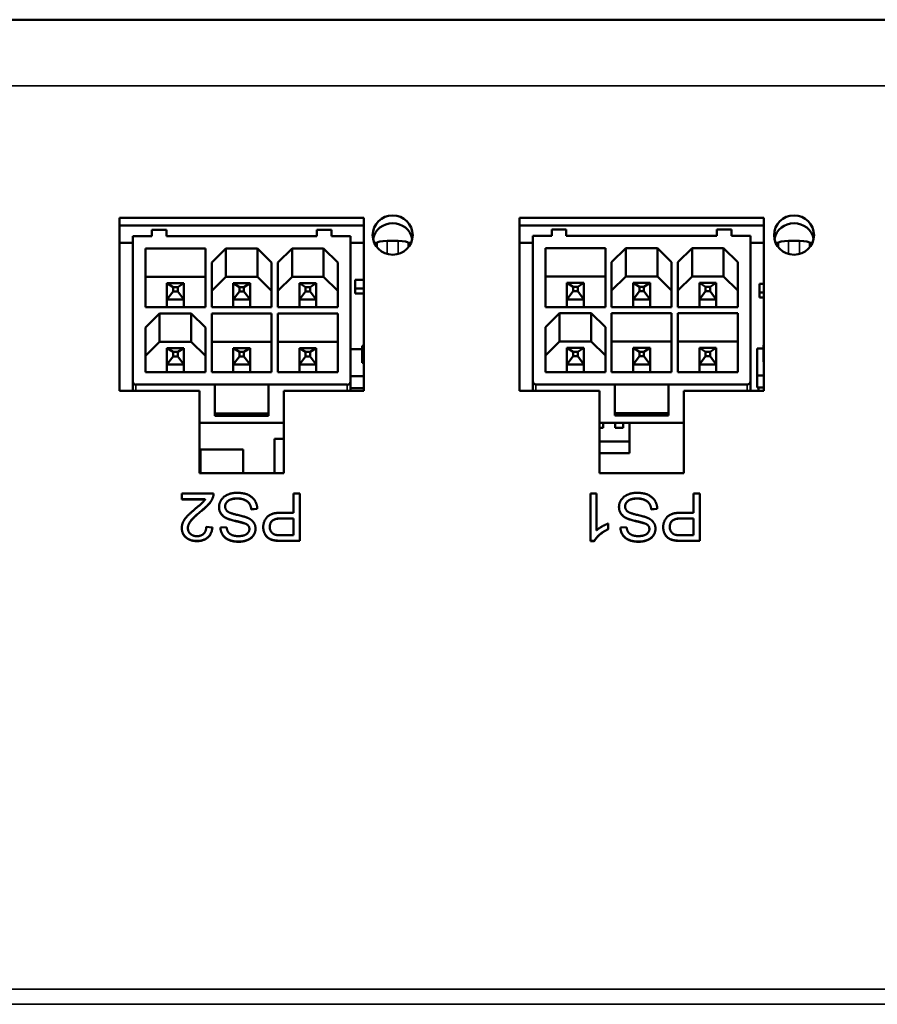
# Model space of a CAD drawing. Header units: inches. Extents: x 3.3 to 44.7, y 1.4 to 39.2.
# Tile 66 of 85: x 38.2 to 40.4, y 20.8 to 23.3. Entities that reach past the tile are written whole.
import ezdxf

# ---------------------------------------------------------------- set-up
doc = ezdxf.new("R2010")
doc.units = ezdxf.units.IN
doc.header["$MEASUREMENT"] = 0
doc.layers.add('Visible (ANSI)', color=7, linetype='Continuous', lineweight=50)
doc.layers.add('Visible Narrow (ANSI)', color=7, linetype='Continuous', lineweight=35)

msp = doc.modelspace()

# ---------------------------------------------------------------- linework, layer by layer
at = {"layer": 'Visible (ANSI)'}
for p, q in [((21.1245, 23.3083), (43.5445, 23.3083)), ((38.4925, 22.3814), (38.4925, 22.8134)), ((38.4925, 22.8134), (39.1025, 22.8134)), ((39.1025, 22.8134), (39.1025, 22.3814)), ((39.491, 22.8134), (40.101, 22.8134)), ((39.491, 22.3814), (39.491, 22.8134)), ((40.101, 22.8134), (40.101, 22.3814)), ((39.1025, 22.794), (38.4925, 22.794)), ((38.573, 22.7832), (38.6095, 22.7832)), ((38.573, 22.7678), (38.573, 22.7832)), ((38.6095, 22.7678), (38.6095, 22.7832)), ((38.9854, 22.7832), (38.9854, 22.7678)), ((38.9854, 22.7832), (39.0219, 22.7832)), ((39.0219, 22.7832), (39.0219, 22.7678)), ((40.101, 22.794), (39.491, 22.794)), ((39.5716, 22.7839), (39.608, 22.7839)), ((39.5716, 22.7684), (39.5716, 22.7839)), ((39.608, 22.7684), (39.608, 22.7839)), ((39.984, 22.7839), (39.984, 22.7684)), ((39.984, 22.7839), (40.0204, 22.7839)), ((40.0204, 22.7839), (40.0204, 22.7684)), ((38.5258, 22.7513), (38.4925, 22.7513)), ((38.573, 22.7678), (38.5258, 22.7678)), ((38.5258, 22.7678), (38.5258, 22.4044)), ((38.6095, 22.7678), (38.9854, 22.7678)), ((39.0691, 22.7678), (39.0219, 22.7678)), ((39.0691, 22.4044), (39.0691, 22.7678)), ((39.1025, 22.7513), (39.0691, 22.7513)), ((39.1352, 22.7513), (39.1284, 22.7513)), ((39.1351, 22.7401), (39.1351, 22.7509)), ((39.1607, 22.7558), (39.1882, 22.7558)), ((39.2205, 22.7513), (39.2137, 22.7513)), ((39.2138, 22.7401), (39.2138, 22.7509)), ((39.5244, 22.7513), (39.491, 22.7513)), ((39.5716, 22.7684), (39.5244, 22.7684)), ((39.5244, 22.7684), (39.5244, 22.4051)), ((39.608, 22.7684), (39.984, 22.7684)), ((40.0677, 22.7684), (40.0204, 22.7684)), ((40.0677, 22.4051), (40.0677, 22.7684)), ((40.101, 22.7513), (40.0677, 22.7513)), ((40.1372, 22.7513), (40.1304, 22.7513)), ((40.1371, 22.7401), (40.1371, 22.7509)), ((40.1627, 22.7558), (40.1902, 22.7558)), ((40.2225, 22.7513), (40.2157, 22.7513)), ((40.2158, 22.7401), (40.2158, 22.7509)), ((38.5573, 22.59), (38.5573, 22.7368)), ((38.5573, 22.7368), (38.7069, 22.7368)), ((38.7069, 22.7368), (38.7069, 22.59)), ((38.7227, 22.7021), (38.7581, 22.7368)), ((38.7581, 22.7368), (38.7581, 22.6662)), ((38.7581, 22.7368), (38.8368, 22.7368)), ((38.8368, 22.7368), (38.8368, 22.6662)), ((38.8368, 22.7368), (38.8723, 22.7021)), ((38.888, 22.7021), (38.9234, 22.7368)), ((38.9234, 22.7368), (38.9234, 22.6662)), ((38.9234, 22.7368), (39.0022, 22.7368)), ((39.0022, 22.7368), (39.0022, 22.6662)), ((39.0022, 22.7368), (39.0376, 22.7021)), ((39.5559, 22.5906), (39.5559, 22.7375)), ((39.5559, 22.7375), (39.7055, 22.7375)), ((39.7055, 22.7375), (39.7055, 22.5906)), ((39.7212, 22.7027), (39.7566, 22.7375)), ((39.7566, 22.7375), (39.7566, 22.6668)), ((39.7566, 22.7375), (39.8354, 22.7375)), ((39.8354, 22.7375), (39.8354, 22.6668)), ((39.8354, 22.7375), (39.8708, 22.7027)), ((39.8866, 22.7027), (39.922, 22.7375)), ((39.922, 22.7375), (39.922, 22.6668)), ((39.922, 22.7375), (40.0007, 22.7375)), ((40.0007, 22.7375), (40.0007, 22.6668)), ((40.0007, 22.7375), (40.0362, 22.7027)), ((38.7227, 22.59), (38.7227, 22.7021)), ((38.8723, 22.7021), (38.8723, 22.59)), ((38.888, 22.59), (38.888, 22.7021)), ((39.0376, 22.7021), (39.0376, 22.59)), ((39.7212, 22.5906), (39.7212, 22.7027)), ((39.8708, 22.7027), (39.8708, 22.5906)), ((39.8866, 22.5906), (39.8866, 22.7027)), ((40.0362, 22.7027), (40.0362, 22.5906)), ((38.7069, 22.6662), (38.5573, 22.6662)), ((38.7581, 22.6662), (38.7227, 22.6314)), ((38.8368, 22.6662), (38.7581, 22.6662)), ((38.8723, 22.6314), (38.8368, 22.6662)), ((38.9234, 22.6662), (38.888, 22.6314)), ((39.0022, 22.6662), (38.9234, 22.6662)), ((39.0376, 22.6314), (39.0022, 22.6662)), ((39.0808, 22.6586), (39.1025, 22.6586)), ((39.0808, 22.6586), (39.0808, 22.637)), ((39.7055, 22.6668), (39.5559, 22.6668)), ((39.7566, 22.6668), (39.7212, 22.632)), ((39.8354, 22.6668), (39.7566, 22.6668)), ((39.8708, 22.632), (39.8354, 22.6668)), ((39.922, 22.6668), (39.8866, 22.632)), ((40.0007, 22.6668), (39.922, 22.6668)), ((40.0362, 22.632), (40.0007, 22.6668)), ((38.6111, 22.6091), (38.6111, 22.6504)), ((38.6264, 22.6406), (38.6111, 22.6504)), ((38.6531, 22.6504), (38.6111, 22.6504)), ((38.6111, 22.6091), (38.6264, 22.6294)), ((38.6264, 22.6294), (38.6264, 22.6406)), ((38.6378, 22.6406), (38.6264, 22.6406)), ((38.6264, 22.6294), (38.6378, 22.6294)), ((38.6378, 22.6406), (38.6531, 22.6504)), ((38.6378, 22.6294), (38.6378, 22.6406)), ((38.6378, 22.6294), (38.6531, 22.6091)), ((38.6531, 22.6091), (38.6531, 22.6504)), ((38.7765, 22.6091), (38.7765, 22.6504)), ((38.7917, 22.6406), (38.7765, 22.6504)), ((38.8185, 22.6504), (38.7765, 22.6504)), ((38.7917, 22.6294), (38.7765, 22.6091)), ((38.8032, 22.6406), (38.7917, 22.6406)), ((38.7917, 22.6406), (38.7917, 22.6294)), ((38.7917, 22.6294), (38.8032, 22.6294)), ((38.8185, 22.6504), (38.8032, 22.6406)), ((38.8032, 22.6294), (38.8032, 22.6406)), ((38.8032, 22.6294), (38.8185, 22.6091)), ((38.8185, 22.6091), (38.8185, 22.6504)), ((38.9418, 22.6091), (38.9418, 22.6504)), ((38.9571, 22.6406), (38.9418, 22.6504)), ((38.9838, 22.6504), (38.9418, 22.6504)), ((38.9418, 22.6091), (38.9571, 22.6294)), ((38.9571, 22.6294), (38.9571, 22.6406)), ((38.9685, 22.6406), (38.9571, 22.6406)), ((38.9571, 22.6294), (38.9685, 22.6294)), ((38.9838, 22.6504), (38.9685, 22.6406)), ((38.9685, 22.6294), (38.9685, 22.6406)), ((38.9685, 22.6294), (38.9838, 22.6091)), ((38.9838, 22.6091), (38.9838, 22.6504)), ((39.0808, 22.637), (39.1025, 22.637)), ((39.0808, 22.6242), (39.0808, 22.637)), ((39.6097, 22.6098), (39.6097, 22.651)), ((39.6249, 22.6412), (39.6097, 22.651)), ((39.6517, 22.651), (39.6097, 22.651)), ((39.6097, 22.6098), (39.6249, 22.63)), ((39.6249, 22.63), (39.6249, 22.6412)), ((39.6364, 22.6412), (39.6249, 22.6412)), ((39.6249, 22.63), (39.6364, 22.63)), ((39.6364, 22.6412), (39.6517, 22.651)), ((39.6364, 22.63), (39.6364, 22.6412)), ((39.6364, 22.63), (39.6517, 22.6098)), ((39.6517, 22.6098), (39.6517, 22.651)), ((39.775, 22.6098), (39.775, 22.651)), ((39.7903, 22.6412), (39.775, 22.651)), ((39.817, 22.651), (39.775, 22.651)), ((39.7903, 22.63), (39.775, 22.6098)), ((39.8017, 22.6412), (39.7903, 22.6412)), ((39.7903, 22.6412), (39.7903, 22.63)), ((39.7903, 22.63), (39.8017, 22.63)), ((39.817, 22.651), (39.8017, 22.6412)), ((39.8017, 22.63), (39.8017, 22.6412)), ((39.8017, 22.63), (39.817, 22.6098)), ((39.817, 22.6098), (39.817, 22.651)), ((39.9404, 22.6098), (39.9404, 22.651)), ((39.9556, 22.6412), (39.9404, 22.651)), ((39.9824, 22.651), (39.9404, 22.651)), ((39.9404, 22.6098), (39.9556, 22.63)), ((39.9556, 22.63), (39.9556, 22.6412)), ((39.9671, 22.6412), (39.9556, 22.6412)), ((39.9556, 22.63), (39.9671, 22.63)), ((39.9824, 22.651), (39.9671, 22.6412)), ((39.9671, 22.63), (39.9671, 22.6412)), ((39.9671, 22.63), (39.9824, 22.6098)), ((39.9824, 22.6098), (39.9824, 22.651)), ((40.09, 22.6487), (40.101, 22.6487)), ((40.09, 22.6487), (40.09, 22.6271)), ((40.09, 22.6271), (40.101, 22.6271)), ((40.09, 22.6143), (40.09, 22.6271)), ((38.6111, 22.59), (38.6111, 22.6091)), ((38.6111, 22.6091), (38.6531, 22.6091)), ((38.6531, 22.59), (38.6531, 22.6091)), ((38.7765, 22.59), (38.7765, 22.6091)), ((38.7765, 22.6091), (38.8185, 22.6091)), ((38.8185, 22.59), (38.8185, 22.6091)), ((38.9418, 22.59), (38.9418, 22.6091)), ((38.9418, 22.6091), (38.9838, 22.6091)), ((38.9838, 22.59), (38.9838, 22.6091)), ((39.1025, 22.6242), (39.0808, 22.6242)), ((39.6097, 22.5906), (39.6097, 22.6098)), ((39.6097, 22.6098), (39.6517, 22.6098)), ((39.6517, 22.5906), (39.6517, 22.6098)), ((39.775, 22.5906), (39.775, 22.6098)), ((39.775, 22.6098), (39.817, 22.6098)), ((39.817, 22.5906), (39.817, 22.6098)), ((39.9404, 22.5906), (39.9404, 22.6098)), ((39.9404, 22.6098), (39.9824, 22.6098)), ((39.9824, 22.5906), (39.9824, 22.6098)), ((40.101, 22.6143), (40.09, 22.6143)), ((38.7069, 22.59), (38.5573, 22.59)), ((38.8723, 22.59), (38.7227, 22.59)), ((39.0376, 22.59), (38.888, 22.59)), ((39.7055, 22.5906), (39.5559, 22.5906)), ((39.8708, 22.5906), (39.7212, 22.5906)), ((40.0362, 22.5906), (39.8866, 22.5906)), ((38.5573, 22.5397), (38.5927, 22.5745)), ((38.5927, 22.5745), (38.6715, 22.5745)), ((38.5927, 22.5038), (38.5927, 22.5745)), ((38.6715, 22.5745), (38.7069, 22.5397)), ((38.6715, 22.5038), (38.6715, 22.5745)), ((38.7227, 22.4276), (38.7227, 22.5745)), ((38.7227, 22.5745), (38.8723, 22.5745)), ((38.8723, 22.5745), (38.8723, 22.4276)), ((38.888, 22.4276), (38.888, 22.5745)), ((38.888, 22.5745), (39.0376, 22.5745)), ((39.0376, 22.5745), (39.0376, 22.4276)), ((39.5559, 22.5403), (39.5913, 22.5751)), ((39.5913, 22.5751), (39.67, 22.5751)), ((39.5913, 22.5045), (39.5913, 22.5751)), ((39.67, 22.5751), (39.7055, 22.5403)), ((39.67, 22.5045), (39.67, 22.5751)), ((39.7212, 22.4283), (39.7212, 22.5751)), ((39.7212, 22.5751), (39.8708, 22.5751)), ((39.8708, 22.5751), (39.8708, 22.4283)), ((39.8866, 22.4283), (39.8866, 22.5751)), ((39.8866, 22.5751), (40.0362, 22.5751)), ((40.0362, 22.5751), (40.0362, 22.4283)), ((38.5573, 22.4276), (38.5573, 22.5397)), ((38.7069, 22.5397), (38.7069, 22.4276)), ((39.5559, 22.4283), (39.5559, 22.5403)), ((39.7055, 22.5403), (39.7055, 22.4283)), ((39.5913, 22.5045), (39.5559, 22.4697)), ((39.67, 22.5045), (39.5913, 22.5045)), ((39.7055, 22.4697), (39.67, 22.5045)), ((39.8708, 22.5045), (39.7212, 22.5045)), ((40.0362, 22.5045), (39.8866, 22.5045)), ((38.5927, 22.5038), (38.5573, 22.469)), ((38.6715, 22.5038), (38.5927, 22.5038)), ((38.6111, 22.4468), (38.6111, 22.488)), ((38.6111, 22.488), (38.6531, 22.488)), ((38.6111, 22.488), (38.6264, 22.4783)), ((38.6378, 22.4783), (38.6531, 22.488)), ((38.6531, 22.4468), (38.6531, 22.488)), ((38.7069, 22.469), (38.6715, 22.5038)), ((38.8723, 22.5038), (38.7227, 22.5038)), ((38.7917, 22.4783), (38.7765, 22.488)), ((38.7765, 22.488), (38.7765, 22.4468)), ((38.7765, 22.488), (38.8185, 22.488)), ((38.8032, 22.4783), (38.8185, 22.488)), ((38.8185, 22.4468), (38.8185, 22.488)), ((39.0376, 22.5038), (38.888, 22.5038)), ((38.9838, 22.488), (38.9418, 22.488)), ((38.9418, 22.488), (38.9571, 22.4783)), ((38.9418, 22.488), (38.9418, 22.4468)), ((38.9685, 22.4783), (38.9838, 22.488)), ((38.9838, 22.4468), (38.9838, 22.488)), ((39.0691, 22.4853), (39.0987, 22.4853)), ((39.0987, 22.4935), (39.0987, 22.4894)), ((39.0987, 22.4935), (39.1025, 22.4935)), ((39.1025, 22.4894), (39.0987, 22.4894)), ((39.0987, 22.4894), (39.0987, 22.4865)), ((39.0987, 22.4865), (39.0987, 22.4514)), ((39.1025, 22.4865), (39.0987, 22.4865)), ((39.6097, 22.4474), (39.6097, 22.4887)), ((39.6097, 22.4887), (39.6517, 22.4887)), ((39.6097, 22.4887), (39.6249, 22.4789)), ((39.6364, 22.4789), (39.6517, 22.4887)), ((39.6517, 22.4474), (39.6517, 22.4887)), ((39.7903, 22.4789), (39.775, 22.4887)), ((39.775, 22.4887), (39.775, 22.4474)), ((39.775, 22.4887), (39.817, 22.4887)), ((39.8017, 22.4789), (39.817, 22.4887)), ((39.817, 22.4474), (39.817, 22.4887)), ((39.9824, 22.4887), (39.9404, 22.4887)), ((39.9404, 22.4887), (39.9556, 22.4789)), ((39.9404, 22.4887), (39.9404, 22.4474)), ((39.9671, 22.4789), (39.9824, 22.4887)), ((39.9824, 22.4474), (39.9824, 22.4887)), ((40.0844, 22.4872), (40.0844, 22.4194)), ((40.0844, 22.4872), (40.1004, 22.4872)), ((40.1004, 22.4954), (40.1004, 22.4913)), ((40.1004, 22.4954), (40.101, 22.4954)), ((40.101, 22.4913), (40.1004, 22.4913)), ((40.1004, 22.4913), (40.1004, 22.4884)), ((40.1004, 22.4884), (40.1004, 22.4533)), ((40.101, 22.4884), (40.1004, 22.4884)), ((38.6111, 22.4468), (38.6264, 22.467)), ((38.6264, 22.4783), (38.6378, 22.4783)), ((38.6264, 22.4783), (38.6264, 22.467)), ((38.6264, 22.467), (38.6378, 22.467)), ((38.6378, 22.4783), (38.6378, 22.467)), ((38.6378, 22.467), (38.6531, 22.4468)), ((38.7765, 22.4468), (38.7917, 22.467)), ((38.7917, 22.467), (38.7917, 22.4783)), ((38.7917, 22.4783), (38.8032, 22.4783)), ((38.7917, 22.467), (38.8032, 22.467)), ((38.8032, 22.4783), (38.8032, 22.467)), ((38.8032, 22.467), (38.8185, 22.4468)), ((38.9418, 22.4468), (38.9571, 22.467)), ((38.9571, 22.4783), (38.9685, 22.4783)), ((38.9571, 22.4783), (38.9571, 22.467)), ((38.9571, 22.467), (38.9685, 22.467)), ((38.9685, 22.4783), (38.9685, 22.467)), ((38.9685, 22.467), (38.9838, 22.4468)), ((39.6097, 22.4474), (39.6249, 22.4677)), ((39.6249, 22.4789), (39.6364, 22.4789)), ((39.6249, 22.4789), (39.6249, 22.4677)), ((39.6249, 22.4677), (39.6364, 22.4677)), ((39.6364, 22.4789), (39.6364, 22.4677)), ((39.6364, 22.4677), (39.6517, 22.4474)), ((39.775, 22.4474), (39.7903, 22.4677)), ((39.7903, 22.4677), (39.7903, 22.4789)), ((39.7903, 22.4789), (39.8017, 22.4789)), ((39.7903, 22.4677), (39.8017, 22.4677)), ((39.8017, 22.4789), (39.8017, 22.4677)), ((39.8017, 22.4677), (39.817, 22.4474)), ((39.9404, 22.4474), (39.9556, 22.4677)), ((39.9556, 22.4789), (39.9671, 22.4789)), ((39.9556, 22.4789), (39.9556, 22.4677)), ((39.9556, 22.4677), (39.9671, 22.4677)), ((39.9671, 22.4789), (39.9671, 22.4677)), ((39.9671, 22.4677), (39.9824, 22.4474)), ((38.6111, 22.4276), (38.6111, 22.4468)), ((38.6111, 22.4468), (38.6531, 22.4468)), ((38.6531, 22.4276), (38.6531, 22.4468)), ((38.7765, 22.4276), (38.7765, 22.4468)), ((38.7765, 22.4468), (38.8185, 22.4468)), ((38.8185, 22.4276), (38.8185, 22.4468)), ((38.9418, 22.4468), (38.9838, 22.4468)), ((38.9418, 22.4468), (38.9418, 22.4276)), ((38.9838, 22.4276), (38.9838, 22.4468)), ((39.1025, 22.4514), (39.0987, 22.4514)), ((39.6097, 22.4283), (39.6097, 22.4474)), ((39.6097, 22.4474), (39.6517, 22.4474)), ((39.6517, 22.4283), (39.6517, 22.4474)), ((39.775, 22.4283), (39.775, 22.4474)), ((39.775, 22.4474), (39.817, 22.4474)), ((39.817, 22.4283), (39.817, 22.4474)), ((39.9404, 22.4474), (39.9824, 22.4474)), ((39.9404, 22.4474), (39.9404, 22.4283)), ((39.9824, 22.4283), (39.9824, 22.4474)), ((40.101, 22.4533), (40.1004, 22.4533)), ((38.7069, 22.4276), (38.5573, 22.4276)), ((38.8723, 22.4276), (38.7227, 22.4276)), ((39.0376, 22.4276), (38.888, 22.4276)), ((39.0691, 22.4175), (39.1025, 22.4175)), ((39.7055, 22.4283), (39.5559, 22.4283)), ((39.8708, 22.4283), (39.7212, 22.4283)), ((40.0362, 22.4283), (39.8866, 22.4283)), ((40.0844, 22.3896), (40.0844, 22.4194)), ((40.0844, 22.4194), (40.101, 22.4194)), ((38.6925, 22.3814), (38.4925, 22.3814)), ((38.5258, 22.3814), (38.5258, 22.4044)), ((38.5337, 22.3967), (38.7305, 22.3967)), ((38.6925, 22.1752), (38.6925, 22.3814)), ((38.8644, 22.3967), (38.7305, 22.3967)), ((38.7305, 22.3967), (38.7305, 22.3244)), ((38.8644, 22.3244), (38.8644, 22.3967)), ((38.8644, 22.3967), (39.0612, 22.3967)), ((38.9025, 22.3814), (38.9025, 22.1752)), ((39.1025, 22.3814), (38.9025, 22.3814)), ((39.0691, 22.3814), (39.0691, 22.4044)), ((39.1025, 22.3877), (39.0691, 22.3877)), ((39.691, 22.3814), (39.491, 22.3814)), ((39.5244, 22.3814), (39.5244, 22.4051)), ((39.5322, 22.3973), (39.7291, 22.3973)), ((39.691, 22.1752), (39.691, 22.3814)), ((39.8629, 22.3973), (39.7291, 22.3973)), ((39.7291, 22.3973), (39.7291, 22.3251)), ((39.8629, 22.3251), (39.8629, 22.3973)), ((39.8629, 22.3973), (40.0598, 22.3973)), ((39.901, 22.3814), (39.901, 22.1752)), ((40.101, 22.3814), (39.901, 22.3814)), ((40.0677, 22.3814), (40.0677, 22.4051)), ((40.101, 22.3896), (40.0844, 22.3896)), ((40.0881, 22.3814), (40.0881, 22.3896)), ((38.8644, 22.3244), (38.7305, 22.3244)), ((38.7305, 22.3244), (38.7305, 22.3187)), ((38.7305, 22.3187), (38.8644, 22.3187)), ((38.8644, 22.3187), (38.8644, 22.3244)), ((39.8629, 22.3251), (39.7291, 22.3251)), ((39.7291, 22.3251), (39.7291, 22.3193)), ((39.7291, 22.3193), (39.8629, 22.3193)), ((39.8629, 22.3193), (39.8629, 22.3251)), ((38.6925, 22.301), (38.9025, 22.301)), ((39.691, 22.3016), (39.901, 22.3016)), ((39.7, 22.289), (39.691, 22.289)), ((39.7, 22.3016), (39.7, 22.289)), ((39.73, 22.289), (39.73, 22.3016)), ((39.75, 22.289), (39.73, 22.289)), ((39.75, 22.3016), (39.75, 22.289)), ((39.766, 22.3016), (39.766, 22.2551)), ((38.8797, 22.2616), (38.9025, 22.2616)), ((38.8797, 22.2616), (38.8797, 22.1752)), ((38.695, 22.2351), (38.695, 22.1752)), ((38.695, 22.2351), (38.8013, 22.2351)), ((38.8013, 22.1752), (38.8013, 22.2351)), ((39.691, 22.2551), (39.766, 22.2551)), ((39.766, 22.2551), (39.766, 22.2253)), ((39.766, 22.2253), (39.691, 22.2253)), ((38.9025, 22.1752), (38.6925, 22.1752)), ((39.901, 22.1752), (39.691, 22.1752)), ((38.6479, 22.1245), (38.7272, 22.1245)), ((38.6479, 22.1106), (38.6479, 22.1245)), ((38.7067, 22.1106), (38.6479, 22.1106)), ((38.6479, 22.1102), (38.6479, 22.1106)), ((38.7272, 22.1232), (38.7272, 22.1236)), ((38.9271, 22.0767), (38.9271, 22.1245)), ((38.9271, 22.1245), (38.943, 22.1245)), ((38.943, 22.1245), (38.943, 22.0067)), ((39.6684, 22.0063), (39.6684, 22.1245)), ((39.6684, 22.1245), (39.6831, 22.1245)), ((39.6831, 22.1245), (39.6831, 22.0324)), ((39.9257, 22.0767), (39.9257, 22.1245)), ((39.9257, 22.1245), (39.9416, 22.1245)), ((39.9416, 22.1245), (39.9416, 22.0067)), ((38.7064, 22.1102), (38.6479, 22.1102)), ((38.741, 22.0908), (38.741, 22.0912)), ((38.8366, 22.0866), (38.8216, 22.0854)), ((38.8366, 22.0862), (38.8216, 22.085)), ((38.8366, 22.0862), (38.8366, 22.0866)), ((39.7395, 22.0908), (39.7395, 22.0912)), ((39.8351, 22.0866), (39.8201, 22.0854)), ((39.8351, 22.0862), (39.8201, 22.085)), ((39.8351, 22.0862), (39.8351, 22.0866)), ((38.8216, 22.085), (38.8216, 22.0854)), ((38.8961, 22.0627), (38.9271, 22.0627)), ((38.9271, 22.0624), (38.8961, 22.0624)), ((38.8963, 22.0767), (38.9271, 22.0767)), ((38.9271, 22.0627), (38.9271, 22.0206)), ((39.8201, 22.085), (39.8201, 22.0854)), ((39.8947, 22.0627), (39.9257, 22.0627)), ((39.9257, 22.0624), (39.8947, 22.0624)), ((39.8948, 22.0767), (39.9257, 22.0767)), ((39.9257, 22.0627), (39.9257, 22.0206)), ((38.6481, 22.0386), (38.6481, 22.0389)), ((38.7092, 22.0418), (38.7244, 22.0403)), ((38.7244, 22.0399), (38.7244, 22.0403)), ((38.7445, 22.0398), (38.7597, 22.041)), ((38.7445, 22.0395), (38.7445, 22.0398)), ((38.8321, 22.0368), (38.8321, 22.0371)), ((38.8514, 22.0404), (38.8514, 22.0408)), ((39.7126, 22.0498), (39.7126, 22.0358)), ((39.7431, 22.0398), (39.7583, 22.041)), ((39.7431, 22.0395), (39.7431, 22.0398)), ((39.8306, 22.0368), (39.8306, 22.0371)), ((39.8499, 22.0404), (39.8499, 22.0408)), ((38.9271, 22.0206), (38.8964, 22.0206)), ((39.7126, 22.0354), (39.7126, 22.0358)), ((39.9257, 22.0206), (39.8949, 22.0206)), ((38.8795, 22.0075), (38.8795, 22.0079)), ((38.943, 22.0067), (38.8977, 22.0067)), ((38.943, 22.0063), (38.8977, 22.0063)), ((38.943, 22.0063), (38.943, 22.0067)), ((39.6779, 22.0063), (39.6684, 22.0063)), ((39.6684, 22.0059), (39.6684, 22.0063)), ((39.6779, 22.0059), (39.6684, 22.0059)), ((39.6779, 22.0059), (39.6779, 22.0063)), ((39.878, 22.0075), (39.878, 22.0079)), ((39.9416, 22.0067), (39.8963, 22.0067)), ((39.9416, 22.0063), (39.8963, 22.0063)), ((39.9416, 22.0063), (39.9416, 22.0067))]:
    msp.add_line(p, q, dxfattribs=at)
for centre in [(39.1745, 22.7704), (40.1765, 22.7704)]:
    msp.add_ellipse(centre, major_axis=(0.05, 0), ratio=0.981793, dxfattribs=at)
for centre, major_axis, ratio, start_param, end_param in [((39.1745, 22.751), (0.05, 0), 0.981793, 0.198451, 2.943142), ((40.1765, 22.751), (0.05, 0), 0.981793, 0.198451, 2.943142), ((39.1607, 22.7509), (-0.0256, 0), 0.189952, 4.712389, 6.283185), ((39.1882, 22.7509), (0.0256, 0), 0.189952, 0, 1.570796), ((40.1627, 22.7509), (-0.0256, 0), 0.189952, 4.712389, 6.283185), ((40.1902, 22.7509), (0.0256, 0), 0.189952, 0, 1.570796), ((38.5337, 22.4044), (-0.00787, 0), 0.981793, 0, 1.570796), ((39.0612, 22.4044), (0.00787, 0), 0.981793, 4.712389, 6.283185), ((39.5322, 22.4051), (-0.00787, 0), 0.981793, 0, 1.570796), ((40.0598, 22.4051), (0.00787, 0), 0.981793, 4.712389, 6.283185)]:
    msp.add_ellipse(centre, major_axis=major_axis, ratio=ratio, start_param=start_param, end_param=end_param, dxfattribs=at)
for points in [[(38.6834, 22.088), (38.6967, 22.0988), (38.7042, 22.1067), (38.7067, 22.1106)], [(38.7254, 22.1145), (38.7224, 22.1065), (38.7091, 22.0911), (38.6964, 22.081)], [(38.7254, 22.1141), (38.7224, 22.1061), (38.7091, 22.0907), (38.6964, 22.0806)], [(38.7272, 22.1245), (38.7274, 22.1193), (38.7254, 22.1145)], [(38.7272, 22.1232), (38.7272, 22.1185), (38.7254, 22.1141)], [(38.741, 22.0912), (38.741, 22.1006), (38.752, 22.1172), (38.7725, 22.1265), (38.7853, 22.1265)], [(38.7861, 22.1126), (38.777, 22.1126), (38.763, 22.1073), (38.7563, 22.098), (38.7563, 22.0926)], [(38.7853, 22.1265), (38.8017, 22.1265), (38.8237, 22.1172), (38.8362, 22.0985), (38.8366, 22.0866)], [(38.8216, 22.0854), (38.8205, 22.0943), (38.8127, 22.1056), (38.7963, 22.1126), (38.7861, 22.1126)], [(38.8216, 22.085), (38.8205, 22.0939), (38.8127, 22.1052), (38.7963, 22.1122), (38.7861, 22.1122)], [(39.7395, 22.0912), (39.7395, 22.1006), (39.7505, 22.1172), (39.7711, 22.1265), (39.7839, 22.1265)], [(39.7846, 22.1126), (39.7756, 22.1126), (39.7616, 22.1073), (39.7548, 22.098), (39.7548, 22.0926)], [(39.7839, 22.1265), (39.8003, 22.1265), (39.8222, 22.1172), (39.8347, 22.0985), (39.8351, 22.0866)], [(39.8201, 22.0854), (39.819, 22.0943), (39.8112, 22.1056), (39.7949, 22.1126), (39.7846, 22.1126)], [(39.8201, 22.085), (39.819, 22.0939), (39.8112, 22.1052), (39.7949, 22.1122), (39.7846, 22.1122)], [(38.6481, 22.0389), (38.6481, 22.046), (38.6539, 22.0597), (38.6676, 22.0748), (38.6834, 22.088)], [(38.7614, 22.0625), (38.7509, 22.0672), (38.741, 22.0818), (38.741, 22.0912)], [(38.7614, 22.0621), (38.7509, 22.0668), (38.741, 22.0814), (38.741, 22.0908)], [(38.7563, 22.0926), (38.7563, 22.087), (38.7627, 22.0787), (38.7703, 22.0759)], [(39.7599, 22.0625), (39.7495, 22.0672), (39.7395, 22.0818), (39.7395, 22.0912)], [(39.7599, 22.0621), (39.7495, 22.0668), (39.7395, 22.0814), (39.7395, 22.0908)], [(39.7548, 22.0926), (39.7548, 22.087), (39.7613, 22.0787), (39.7689, 22.0759)], [(38.6964, 22.081), (38.677, 22.0652), (38.6632, 22.0468), (38.6632, 22.0386)], [(38.8121, 22.0466), (38.8075, 22.0506), (38.7686, 22.0592), (38.7614, 22.0625)], [(38.8121, 22.0462), (38.8075, 22.0502), (38.7686, 22.0589), (38.7614, 22.0621)], [(38.7703, 22.0759), (38.7752, 22.0741), (38.8084, 22.0662), (38.8151, 22.0627)], [(38.8151, 22.0627), (38.8237, 22.0583), (38.8321, 22.0452), (38.8321, 22.0371)], [(38.8514, 22.0408), (38.8514, 22.0558), (38.8709, 22.0767), (38.8963, 22.0767)], [(38.8677, 22.0413), (38.8677, 22.0515), (38.8806, 22.0627), (38.8961, 22.0627)], [(39.8107, 22.0466), (39.806, 22.0506), (39.7672, 22.0592), (39.7599, 22.0625)], [(39.8107, 22.0462), (39.806, 22.0502), (39.7672, 22.0589), (39.7599, 22.0621)], [(39.7689, 22.0759), (39.7737, 22.0741), (39.8069, 22.0662), (39.8136, 22.0627)], [(39.8136, 22.0627), (39.8222, 22.0583), (39.8306, 22.0452), (39.8306, 22.0371)], [(39.8499, 22.0408), (39.8499, 22.0558), (39.8694, 22.0767), (39.8948, 22.0767)], [(39.8663, 22.0413), (39.8663, 22.0515), (39.8792, 22.0627), (39.8947, 22.0627)], [(38.6855, 22.0063), (38.6682, 22.0063), (38.6481, 22.025), (38.6481, 22.0389)], [(38.6855, 22.0059), (38.6682, 22.0059), (38.6481, 22.0246), (38.6481, 22.0386)], [(38.6632, 22.0386), (38.6632, 22.03), (38.6758, 22.0182), (38.6858, 22.0182)], [(38.7244, 22.0403), (38.7229, 22.0237), (38.7026, 22.0063), (38.6855, 22.0063)], [(38.7244, 22.0399), (38.7229, 22.0233), (38.7026, 22.0059), (38.6855, 22.0059)], [(38.6858, 22.0182), (38.6964, 22.0182), (38.7091, 22.0308), (38.7092, 22.0418)], [(38.7897, 22.0046), (38.7764, 22.0046), (38.756, 22.0131), (38.7449, 22.0295), (38.7445, 22.0398)], [(38.7897, 22.0043), (38.7764, 22.0043), (38.756, 22.0127), (38.7449, 22.0291), (38.7445, 22.0395)], [(38.7597, 22.041), (38.7609, 22.0298), (38.7752, 22.0184), (38.7891, 22.0184)], [(38.8321, 22.0371), (38.8321, 22.0282), (38.8217, 22.0127), (38.8019, 22.0046), (38.7897, 22.0046)], [(38.8321, 22.0368), (38.8321, 22.0278), (38.8217, 22.0123), (38.8019, 22.0043), (38.7897, 22.0043)], [(38.8168, 22.0361), (38.8168, 22.0424), (38.8121, 22.0466)], [(38.8168, 22.0359), (38.8167, 22.0421), (38.8121, 22.0462)], [(38.8795, 22.0079), (38.8706, 22.0093), (38.8587, 22.0174), (38.8514, 22.032), (38.8514, 22.0408)], [(38.8795, 22.0075), (38.8706, 22.0089), (38.8587, 22.017), (38.8514, 22.0316), (38.8514, 22.0404)], [(38.8816, 22.0217), (38.8753, 22.0233), (38.8677, 22.0339), (38.8677, 22.0413)], [(39.6831, 22.0324), (39.6884, 22.0373), (39.7057, 22.0473), (39.7126, 22.0498)], [(39.7883, 22.0046), (39.7749, 22.0046), (39.7545, 22.0131), (39.7435, 22.0295), (39.7431, 22.0398)], [(39.7883, 22.0043), (39.7749, 22.0043), (39.7545, 22.0127), (39.7435, 22.0291), (39.7431, 22.0395)], [(39.7583, 22.041), (39.7595, 22.0298), (39.7737, 22.0184), (39.7876, 22.0184)], [(39.8306, 22.0371), (39.8306, 22.0282), (39.8203, 22.0127), (39.8004, 22.0046), (39.7883, 22.0046)], [(39.8306, 22.0368), (39.8306, 22.0278), (39.8203, 22.0123), (39.8004, 22.0043), (39.7883, 22.0043)], [(39.8154, 22.0361), (39.8154, 22.0424), (39.8107, 22.0466)], [(39.8154, 22.0359), (39.8153, 22.0421), (39.8107, 22.0462)], [(39.878, 22.0079), (39.8691, 22.0093), (39.8572, 22.0174), (39.8499, 22.032), (39.8499, 22.0408)], [(39.878, 22.0075), (39.8691, 22.0089), (39.8572, 22.017), (39.8499, 22.0316), (39.8499, 22.0404)], [(39.8801, 22.0217), (39.8739, 22.0233), (39.8663, 22.0339), (39.8663, 22.0413)], [(38.7891, 22.0184), (38.8035, 22.0184), (38.8168, 22.0288), (38.8168, 22.0361)], [(38.8964, 22.0206), (38.8856, 22.0206), (38.8816, 22.0217)], [(39.7126, 22.0358), (39.7002, 22.0301), (39.6817, 22.0139), (39.6779, 22.0063)], [(39.7126, 22.0354), (39.7002, 22.0298), (39.6817, 22.0135), (39.6779, 22.0059)], [(39.7876, 22.0184), (39.8021, 22.0184), (39.8154, 22.0288), (39.8154, 22.0361)], [(39.8949, 22.0206), (39.8841, 22.0206), (39.8801, 22.0217)], [(38.8977, 22.0067), (38.8858, 22.0067), (38.8795, 22.0079)], [(38.8977, 22.0063), (38.8858, 22.0063), (38.8795, 22.0075)], [(39.8963, 22.0067), (39.8843, 22.0067), (39.878, 22.0079)], [(39.8963, 22.0063), (39.8843, 22.0063), (39.878, 22.0075)]]:
    msp.add_open_spline(points, degree=2, dxfattribs=at)
for points, knots in [([(38.7861, 22.1122), (38.777, 22.1122), (38.763, 22.1069), (38.7563, 22.0977), (38.7563, 22.0924)], [0, 0, 0, 1, 2, 2.982951, 2.982951, 2.982951]), ([(39.7846, 22.1122), (39.7756, 22.1122), (39.7616, 22.1069), (39.7549, 22.0977), (39.7548, 22.0924)], [0, 0, 0, 1, 2, 2.982951, 2.982951, 2.982951]), ([(38.6964, 22.0806), (38.677, 22.0648), (38.6633, 22.0466), (38.6632, 22.0384)], [0, 0, 0, 1, 1.989001, 1.989001, 1.989001]), ([(38.8961, 22.0624), (38.8806, 22.0624), (38.8678, 22.0512), (38.8677, 22.0411)], [0, 0, 0, 1, 1.990404, 1.990404, 1.990404]), ([(39.8947, 22.0624), (39.8792, 22.0624), (39.8664, 22.0512), (39.8663, 22.0411)], [0, 0, 0, 1, 1.990404, 1.990404, 1.990404])]:
    msp.add_open_spline(points, degree=2, knots=knots, dxfattribs=at)
at = {"layer": 'Visible Narrow (ANSI)'}
for p, q in [((21.1245, 23.1433), (43.5445, 23.1433)), ((39.1607, 22.7232), (39.1607, 22.7558)), ((39.1882, 22.7232), (39.1882, 22.7558)), ((40.1627, 22.7232), (40.1627, 22.7558)), ((40.1902, 22.7232), (40.1902, 22.7558)), ((38.5337, 22.3967), (38.5337, 22.3814)), ((39.0612, 22.3814), (39.0612, 22.3967)), ((39.5322, 22.3973), (39.5322, 22.3814)), ((40.0598, 22.3814), (40.0598, 22.3973)), ((38.7254, 22.1141), (38.7254, 22.1145)), ((38.7861, 22.1122), (38.7861, 22.1126)), ((39.7846, 22.1122), (39.7846, 22.1126)), ((38.6964, 22.0806), (38.6964, 22.081)), ((38.7614, 22.0621), (38.7614, 22.0625)), ((38.8961, 22.0624), (38.8961, 22.0627)), ((39.7599, 22.0621), (39.7599, 22.0625)), ((39.8947, 22.0624), (39.8947, 22.0627)), ((38.8121, 22.0462), (38.8121, 22.0466)), ((39.8107, 22.0462), (39.8107, 22.0466)), ((38.6855, 22.0059), (38.6855, 22.0063)), ((38.7897, 22.0043), (38.7897, 22.0046)), ((38.8977, 22.0063), (38.8977, 22.0067)), ((39.7883, 22.0043), (39.7883, 22.0046)), ((39.8963, 22.0063), (39.8963, 22.0067)), ((21.1245, 20.8865), (43.5445, 20.8865)), ((21.1245, 20.8489), (43.5445, 20.8489))]:
    msp.add_line(p, q, dxfattribs=at)

doc.saveas('drawing.dxf')
